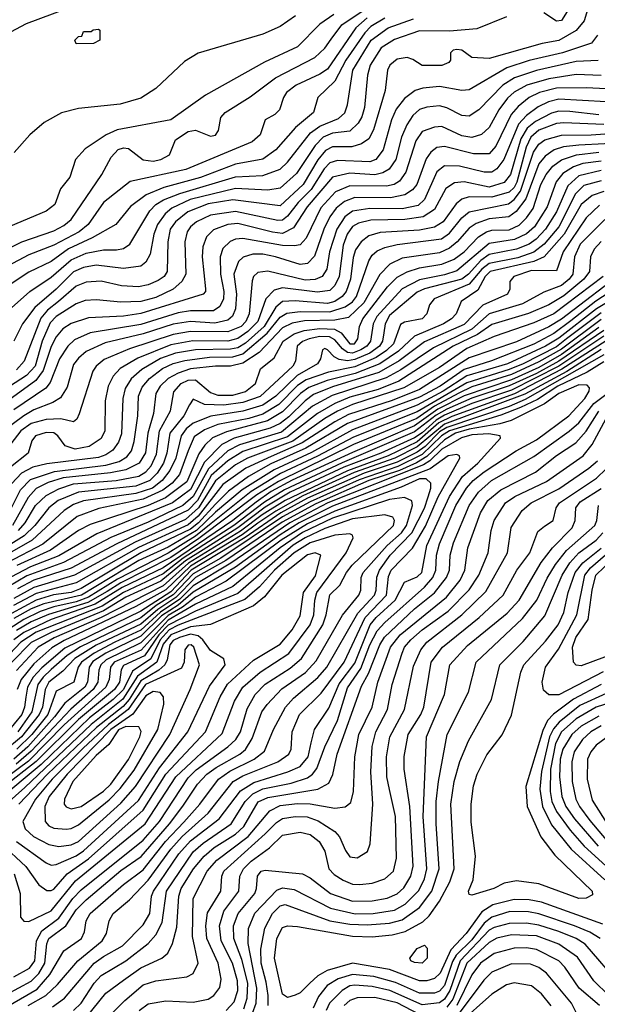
# Model space of a CAD drawing. Extents: x 997026 to 1115308, y 536381 to 619039.
# Tile 104 of 256: x 1012668 to 1014989, y 567070 to 571028. Entities that reach past the tile are written whole.
import ezdxf

# ---------------------------------------------------------------- set-up
doc = ezdxf.new("R2010")
doc.units = 0

msp = doc.modelspace()

# ---------------------------------------------------------------- linework, layer by layer
at = {"layer": '0CON20XD'}
for points in [[(1014901.8, 571115), (1014845, 571024.6), (1014825, 571021.1), (1014775, 571055.3)], [(1012531.3, 570925), (1012695, 571011.6), (1012857.1, 571072.9)], [(1012535, 570065.2), (1012676.8, 570135), (1012805, 570178.6), (1012845, 570199.8), (1012875, 570224.2), (1012997.8, 570405), (1013035.2, 570475), (1013064.6, 570505.4), (1013085, 570512.6), (1013105, 570509.8), (1013165, 570464.2), (1013205, 570458.3), (1013235.7, 570465), (1013270.6, 570485), (1013294.4, 570545), (1013345, 570578), (1013375, 570583.1), (1013435, 570558.8), (1013455, 570562.9), (1013467.8, 570582.2), (1013476.9, 570635), (1013494.6, 570655), (1013595, 570717.4), (1013695.9, 570794.1), (1013854.3, 570875.7), (1013895, 570912.6), (1013920.4, 570949.6), (1013963.1, 571006.9), (1014064.5, 571075.5)], [(1014955.5, 571084.5), (1014936.7, 571023.3), (1014905, 570984), (1014835, 570943.6), (1014768.3, 570931.7), (1014555, 570871), (1014485.4, 570875.4), (1014445, 570905.6), (1014425, 570908.1), (1014410, 570905), (1014400, 570895), (1014400, 570865), (1014393.3, 570855), (1014365, 570843.6), (1014285, 570843.5), (1014248.2, 570868.2), (1014225.3, 570875.3), (1014185, 570868.9), (1014155.9, 570845), (1014146.2, 570825), (1014136.8, 570743.2), (1014090.7, 570585), (1014071.9, 570548.1), (1014041.8, 570528.2), (1014003, 570517), (1013925, 570516.9), (1013897.8, 570502.2), (1013865.8, 570464.2), (1013807.8, 570365), (1013715, 570279.7), (1013525, 570303.3), (1013425, 570287.2), (1013343.5, 570255), (1013294, 570215), (1013273.2, 570185), (1013263, 570135), (1013261.2, 570015), (1013248.6, 569995), (1013225, 569979.5), (1013185, 569961.5), (1013145, 569953.5), (1013077.3, 569957.3), (1012995, 569976.7), (1012935, 569972.2), (1012895, 569956.2), (1012824.8, 569895), (1012779.5, 569860.5), (1012752.7, 569827.3), (1012686.5, 569655), (1012655, 569620.3)], [(1014065, 571035.3), (1014019.2, 570995), (1013905, 570828.4), (1013875, 570808.6), (1013779.3, 570765), (1013740.3, 570735), (1013727.8, 570715), (1013712.2, 570665), (1013693.9, 570646.1), (1013654.3, 570625), (1013634.6, 570565), (1013602.7, 570537.3), (1013336.2, 570425), (1013112.2, 570377.7), (1013005, 570293.1), (1012943, 570205), (1012907.4, 570175), (1012805, 570120.7), (1012705, 570082.1), (1012315, 569876.2)], [(1014135, 571033.6), (1014079.2, 571000.8), (1014054.6, 570975), (1013979.4, 570865), (1013935, 570781.1), (1013866.2, 570715), (1013849.2, 570655), (1013776, 570594), (1013698.1, 570505), (1013645, 570466.4), (1013535, 570447.4), (1013395, 570393.7), (1013247.3, 570352.7), (1013176.6, 570323.3), (1013113.2, 570276.8), (1013054.5, 570205), (1012959.4, 570150.6), (1012865, 570106.3), (1012795, 570055.5), (1012705, 570013), (1012425, 569828)], [(1013931, 571049), (1013875, 571009.2), (1013785, 570918.8), (1013652.6, 570857.4), (1013415, 570724.7), (1013275, 570625.2), (1013059.4, 570585), (1013015.5, 570564.5), (1012931.5, 570508.5), (1012892.5, 570465), (1012870, 570395), (1012831.7, 570348.3), (1012809.2, 570285), (1012775, 570257.8), (1012527.5, 570155)], [(1014625, 571039.5), (1014505, 570991.2), (1014395, 570981.7), (1014275, 570983.2), (1014175, 570948), (1014121.3, 570915), (1014076.2, 570845), (1014065.5, 570805), (1014053.9, 570675), (1014043.3, 570636.7), (1014028.9, 570611.1), (1013995, 570579.8), (1013925, 570571.5), (1013888.4, 570555), (1013855, 570522.2), (1013780.3, 570409.7), (1013715, 570350.2), (1013665, 570343), (1013535, 570349), (1013352.9, 570305), (1013279.4, 570270.6), (1013252.9, 570247.1), (1013221.6, 570205), (1013207.5, 570165), (1013192, 570085), (1013175, 570053.1), (1013155, 570036.5), (1013085, 570027), (1012975, 570040.6), (1012925, 570032.1), (1012885, 570013.8), (1012815, 569943.9), (1012728.8, 569871.2), (1012679.2, 569805), (1012645.1, 569734.9)], [(1013777, 571043), (1013715, 571000.8), (1013645, 570970), (1013385, 570893.3), (1013330.2, 570859.8), (1013215, 570750.6), (1013155, 570712.7), (1013071.5, 570688.5), (1012905, 570671.1), (1012836.5, 570653.5), (1012766.9, 570615), (1012708.9, 570565), (1012645.9, 570494.1)], [(1012635, 569869.2), (1012708.4, 569935), (1012795, 569992.2), (1012875, 570062.6), (1012935, 570089), (1013005, 570102.5), (1013056.8, 570103.2), (1013085, 570107.3), (1013110.3, 570125), (1013191.2, 570258.8), (1013215.9, 570284.1), (1013246.7, 570303.3), (1013311.2, 570328.8), (1013535, 570396.3), (1013645, 570401.7), (1013715, 570426.8), (1013744.8, 570455), (1013837, 570573), (1013875, 570599.2), (1013949.8, 570630.2), (1013975, 570653.1), (1013985.2, 570685), (1014007.4, 570825), (1014081, 570945), (1014149.5, 570995), (1014251.2, 571031.2)], [(1014990.5, 570965), (1014966.6, 570933.4), (1014850, 570895), (1014715, 570863.4), (1014625.3, 570834.7), (1014475, 570746.2), (1014445, 570742.4), (1014355, 570758.8), (1014288.1, 570751.9), (1014257.7, 570742.3), (1014215, 570711.4), (1014181.5, 570668.5), (1014162.7, 570625), (1014129.5, 570505), (1014099.4, 570465), (1014075, 570456.8), (1013945, 570462), (1013915, 570452.9), (1013891.8, 570428.2), (1013839.2, 570345), (1013787.3, 570292.7), (1013745, 570237.2), (1013725, 570222.2), (1013705, 570220.1), (1013535, 570256.8), (1013435, 570241.8), (1013379.2, 570215), (1013354, 570195), (1013341.9, 570175), (1013331.7, 570135), (1013335.6, 570005), (1013320.4, 569975), (1013285.3, 569945), (1013215, 569911.5), (1013155.5, 569895.5), (1013075, 569892.3), (1012975, 569901.9), (1012931.6, 569898.4), (1012895, 569885.9), (1012814.9, 569835.1), (1012790.2, 569809.8), (1012759.1, 569735), (1012729.8, 569635), (1012695, 569597.1), (1012605, 569538.5)], [(1012895, 570930), (1012890, 570945), (1012905, 570960), (1012918.3, 570961.7), (1012925, 570980), (1012955, 570980), (1012963, 570987), (1012985, 570990), (1012990, 570985), (1012990, 570945), (1012965, 570932.5), (1012895, 570930)], [(1014993.1, 570863.1), (1014905, 570859.7), (1014745, 570823.7), (1014656.7, 570793.3), (1014609.8, 570765), (1014513.5, 570665), (1014475, 570640), (1014445, 570642.2), (1014385, 570673.5), (1014355, 570681.9), (1014305, 570676.4), (1014275, 570666), (1014247.8, 570642.2), (1014224.4, 570605.6), (1014202.7, 570555), (1014179.8, 570465), (1014152.7, 570427.3), (1014127.6, 570412.4), (1014095, 570403.4), (1013995, 570410.8), (1013925, 570394.2), (1013823.6, 570275), (1013769.1, 570190.9), (1013725, 570168.5), (1013684, 570174), (1013545, 570208.5), (1013505, 570204.9), (1013447.1, 570182.9), (1013419.3, 570155), (1013404, 570115), (1013401.6, 570075), (1013414.6, 569945.4), (1013414.4, 569935), (1013405.7, 569925), (1013155, 569847), (1013085, 569836.4), (1012945, 569829), (1012875, 569807), (1012842.2, 569785), (1012815, 569752.6), (1012795, 569713.5), (1012762.2, 569617.8), (1012733, 569577), (1012625, 569498.3)], [(1015005, 570803), (1014905, 570807.7), (1014795, 570790.4), (1014705.8, 570764.2), (1014655, 570736.4), (1014627.9, 570712.1), (1014593.9, 570665), (1014555, 570594), (1014524.5, 570565.5), (1014485, 570553.8), (1014445, 570561), (1014365, 570598.1), (1014335, 570595.7), (1014285, 570577.7), (1014259.8, 570540.2), (1014220.2, 570415), (1014195, 570378.3), (1014172.9, 570365), (1014142, 570358), (1013995, 570359.5), (1013936.8, 570335), (1013878.7, 570271.3), (1013819.9, 570150.1), (1013795, 570123.3), (1013771.9, 570118.1), (1013725, 570119.8), (1013565, 570147.7), (1013535, 570145.2), (1013513.8, 570136.2), (1013485, 570107.5), (1013473.7, 570075), (1013475.1, 570005), (1013488.4, 569935), (1013487, 569905), (1013472.8, 569875), (1013446.8, 569856.8), (1013355, 569858), (1013305, 569849.5), (1013155, 569802.6), (1012951.4, 569768.6), (1012888.8, 569741.2), (1012861.2, 569715), (1012827.9, 569665), (1012791.3, 569568.7), (1012773.4, 569546.6), (1012645, 569459.2)], [(1015025, 570749.7), (1014945, 570753.3), (1014825, 570752.6), (1014757.5, 570735), (1014715, 570714.8), (1014671.1, 570678.9), (1014643.1, 570646.9), (1014581.4, 570518.6), (1014555, 570488.5), (1014492.1, 570487.9), (1014375, 570518.4), (1014345, 570513.5), (1014321.1, 570495), (1014301.1, 570468.9), (1014264.8, 570365), (1014246.4, 570343.6), (1014215.9, 570324.1), (1014158.7, 570311.3), (1014015, 570312.4), (1013973.2, 570296.8), (1013940.4, 570269.6), (1013914.9, 570235), (1013890.1, 570185), (1013852.4, 570077.6), (1013825, 570048.1), (1013795, 570044.1), (1013696.1, 570073.9), (1013644.8, 570085.2), (1013605.2, 570084.8), (1013566.5, 570073.5), (1013546.9, 570055), (1013529.4, 570005), (1013539, 569925), (1013535.1, 569864.9), (1013523.9, 569836.1), (1013505, 569820.5), (1013452.5, 569807.5), (1013355, 569814.9), (1013285, 569804.1), (1013165, 569765.1), (1013011.8, 569728.2), (1012935.9, 569694.1), (1012905, 569667.7), (1012885, 569641.1), (1012859.2, 569550.8), (1012831.7, 569508.3), (1012801.7, 569488.3), (1012725, 569459.9), (1012684.6, 569435.4), (1012548.2, 569335)], [(1015025, 570697.6), (1014835, 570708), (1014793.1, 570696.9), (1014752.4, 570677.6), (1014705, 570642.5), (1014672.9, 570607.1), (1014613.9, 570466.1), (1014585, 570428.7), (1014565.1, 570414.9), (1014535, 570414.5), (1014435, 570439.5), (1014375, 570440.6), (1014345, 570416.4), (1014295, 570305.3), (1014269.1, 570280.9), (1014205, 570266.7), (1014075, 570269.3), (1014005, 570258.6), (1013974.8, 570235.2), (1013942.3, 570185), (1013913.4, 570095), (1013903, 570025), (1013884.1, 569995.9), (1013855, 569983.8), (1013815, 569981), (1013665, 570016.2), (1013625, 570011.7), (1013608.4, 569995), (1013602.6, 569977.4), (1013590.1, 569845), (1013576.4, 569815), (1013558.2, 569795), (1013505, 569773), (1013355, 569774.5), (1013285, 569762.9), (1013109.6, 569705), (1013008.1, 569661.9), (1012975, 569635.3), (1012962.5, 569615), (1012906.9, 569443.1), (1012898.1, 569421.9), (1012885, 569411.4), (1012833.8, 569423.8), (1012775, 569420.4), (1012715, 569404.6), (1012672.3, 569375), (1012568.3, 569241.7)], [(1014995, 570645.6), (1014878.8, 570658.8), (1014835, 570660.4), (1014805, 570651.2), (1014741.5, 570618.5), (1014708.1, 570591.9), (1014681.7, 570548.3), (1014640, 570405), (1014615, 570373.6), (1014555, 570354.9), (1014455, 570376.4), (1014415, 570371.7), (1014380.3, 570349.7), (1014334.7, 570265.3), (1014289.1, 570235), (1014215.9, 570224.1), (1014078.7, 570221.3), (1014030.4, 570209.6), (1014005, 570196.3), (1013983.6, 570165), (1013968.1, 570121.9), (1013952, 569995), (1013935, 569959.5), (1013915, 569938.8), (1013865, 569932.1), (1013725, 569949.5), (1013690.2, 569939.8), (1013657.6, 569905), (1013625.1, 569815), (1013585, 569773.9), (1013545, 569745.9), (1013505, 569735.8), (1013363.5, 569736.5), (1013275, 569720.4), (1013142.8, 569667.2), (1013071.9, 569625), (1013043.3, 569595), (1013023.3, 569555), (1013012.2, 569495), (1013009.8, 569375), (1012995.6, 569344.4), (1012947.6, 569312.4), (1012891.7, 569301.7), (1012851.1, 569315), (1012821.8, 569355), (1012805, 569367.6), (1012775, 569368.1), (1012731.8, 569355), (1012717.2, 569335), (1012702.8, 569285), (1012631, 569229)], [(1015015, 570606.2), (1014855, 570613.4), (1014825, 570609.8), (1014755, 570582.9), (1014722, 570555), (1014703.6, 570515), (1014665.4, 570374.6), (1014655, 570353.5), (1014635, 570333.8), (1014565, 570314.1), (1014475, 570315.1), (1014445, 570306.2), (1014422.4, 570287.6), (1014369.8, 570215), (1014335, 570193.6), (1014275, 570181.2), (1014117.3, 570172.7), (1014070.9, 570159.1), (1014040.5, 570135), (1014017.8, 570102.2), (1014008.3, 570071.7), (1013997.8, 569985), (1013979.6, 569935), (1013963.8, 569915), (1013934.8, 569895.2), (1013905, 569887.3), (1013775, 569897.8), (1013725, 569894.6), (1013697.4, 569872.6), (1013650.8, 569795), (1013575, 569727.2), (1013545, 569709.3), (1013515, 569702.9), (1013375, 569700.8), (1013295, 569687), (1013233.9, 569666.1), (1013158.9, 569621.1), (1013116.3, 569583.7), (1013091.5, 569545), (1013082.9, 569505), (1013077.2, 569362.8), (1013065, 569329.3), (1013042.1, 569297.9), (1013015, 569278.9), (1012985, 569268.4), (1012777.6, 569242.4), (1012721.1, 569229), (1012675, 569205.1), (1012636.5, 569163.5)], [(1012610, 569015), (1012672, 569138), (1012711, 569179), (1012807.8, 569212.2), (1013015, 569236.7), (1013068, 569252), (1013099.2, 569270.8), (1013117.5, 569295), (1013128.1, 569331.9), (1013143, 569435), (1013146.1, 569515), (1013159.8, 569550.2), (1013190.3, 569585), (1013242.7, 569625), (1013284.6, 569645.4), (1013332.3, 569657.7), (1013431.3, 569671.3), (1013525, 569672.9), (1013565, 569684.2), (1013662.9, 569767.1), (1013715, 569832.1), (1013741.6, 569848.4), (1013795, 569855.3), (1013915, 569852.7), (1013976.7, 569873.3), (1014005, 569893.5), (1014021.5, 569915), (1014071.9, 570058.1), (1014085, 570080.6), (1014105, 570098.3), (1014135, 570112.3), (1014185.6, 570124.4), (1014363.7, 570146.3), (1014395, 570169.4), (1014445, 570231.1), (1014474.7, 570255), (1014632.1, 570287.9), (1014655.8, 570304.2), (1014681.1, 570338.9), (1014733.2, 570495), (1014755, 570527.7), (1014779.1, 570545), (1014845, 570563.9), (1014965.1, 570565.1), (1015205, 570582.1)], [(1015225, 570538.9), (1014915, 570523.6), (1014853.3, 570516.7), (1014816, 570504), (1014780.4, 570479.6), (1014755, 570447.7), (1014702.4, 570307.6), (1014664, 570256), (1014634.5, 570235.5), (1014555, 570226.5), (1014502.1, 570207.9), (1014475, 570189.3), (1014425.9, 570134.1), (1014395, 570108.9), (1014355, 570091.1), (1014205, 570069.7), (1014155.4, 570044.6), (1014116, 570004), (1014050.8, 569889.2), (1013990, 569830), (1013935, 569820.5), (1013813, 569817), (1013762.8, 569807.2), (1013725, 569788.7), (1013630, 569690), (1013565, 569647.3), (1013515, 569634.4), (1013454.8, 569634.8), (1013355, 569623.6), (1013305, 569607), (1013265.2, 569585), (1013232.2, 569555), (1013215.5, 569525), (1013206.2, 569445), (1013182.7, 569365), (1013173.8, 569286.2), (1013147.9, 569245), (1013095, 569218.4), (1013033.7, 569206.3), (1012843.6, 569186.4), (1012782.2, 569167.8), (1012735, 569142.6), (1012702.3, 569107.7), (1012639.8, 568995)], [(1012664, 568975), (1012689.6, 569005), (1012731.3, 569075), (1012775.1, 569114.9), (1012825, 569142.4), (1012885, 569161.9), (1013055.8, 569175), (1013147, 569193), (1013175, 569210.1), (1013196.7, 569235), (1013218.1, 569281.9), (1013230.1, 569375), (1013273.9, 569455), (1013288.2, 569531.8), (1013317.3, 569565), (1013345, 569578.9), (1013375, 569579.4), (1013435, 569528.9), (1013465, 569518.9), (1013525, 569518.5), (1013575, 569532.8), (1013615.7, 569565), (1013636, 569624), (1013691.3, 569668.7), (1013726.5, 569735), (1013771.1, 569765), (1013811.1, 569778.9), (1013875, 569787), (1013933.1, 569783.1), (1013959.5, 569769.5), (1013994.6, 569724.6), (1014013.8, 569725), (1014027.7, 569745), (1014034.1, 569795), (1014047.2, 569825), (1014146.1, 569953.9), (1014185, 569992.2), (1014225, 570014.3), (1014275, 570030.5), (1014365.1, 570044.9), (1014414.7, 570065.3), (1014454.8, 570095), (1014511.9, 570155), (1014544.6, 570175.4), (1014565, 570181.3), (1014635, 570183), (1014675, 570201.9), (1014705, 570230.6), (1014731.4, 570268.6), (1014763, 570365), (1014784.2, 570405.8), (1014811.1, 570438.9), (1014845.6, 570464.4), (1014906.2, 570483.8), (1014995, 570494.7)], [(1015005, 570459.2), (1014931.1, 570448.9), (1014893.8, 570436.2), (1014851.2, 570408.8), (1014823.7, 570376.3), (1014787.4, 570275), (1014737.1, 570195), (1014705, 570167.5), (1014656.3, 570143.7), (1014555, 570127.9), (1014425, 570018.1), (1014375, 570001.4), (1014275, 569982.5), (1014205, 569945.7), (1014103.7, 569835), (1014088.5, 569805), (1014078.6, 569735), (1014063.5, 569715), (1014039.7, 569700.3), (1014005, 569687.5), (1013985, 569690.3), (1013964.8, 569704.8), (1013935, 569741.2), (1013912.7, 569752.7), (1013875, 569754.2), (1013831.3, 569745), (1013805, 569734.2), (1013783.3, 569715), (1013777, 569655), (1013765.9, 569635), (1013635, 569512.6), (1013565, 569488.6), (1013488.6, 569478.6), (1013411.4, 569481.4), (1013365, 569502.2), (1013350.2, 569479.8), (1013328.4, 569435), (1013272, 569365), (1013260.1, 569285), (1013245.7, 569245), (1013220.6, 569205), (1013190.6, 569175), (1013135, 569152.6), (1012905, 569128), (1012822.3, 569095), (1012784.9, 569065.1), (1012728.8, 568995), (1012686.7, 568953.3), (1012535, 568859.8)], [(1015005, 570420.9), (1014915, 570399.8), (1014870.5, 570359.5), (1014825.8, 570255), (1014780.8, 570185), (1014744.2, 570145), (1014715, 570124.7), (1014665, 570104.9), (1014555, 570083.4), (1014520.9, 570059.1), (1014472.1, 570005), (1014444.8, 569985), (1014295, 569945.7), (1014265, 569932.4), (1014155, 569838.3), (1014136.3, 569805), (1014131.3, 569768.7), (1014126.5, 569735), (1014113.9, 569715), (1014075, 569687.4), (1014015, 569661.2), (1013985, 569656.9), (1013952.3, 569662.3), (1013932.4, 569672.4), (1013905, 569701.1), (1013895, 569705.3), (1013885, 569700.8), (1013877.3, 569665), (1013865.3, 569645), (1013783.2, 569596.8), (1013697, 569515), (1013645, 569478.6), (1013565, 569453.5), (1013436.1, 569433.9), (1013365, 569405.9), (1013337.4, 569382.6), (1013317.4, 569355), (1013295.7, 569265), (1013271.8, 569215), (1013240.2, 569175), (1013201.5, 569145), (1013135, 569122.6), (1012925, 569093.3), (1012885, 569079.5), (1012846.9, 569055), (1012718.8, 568935), (1012587.9, 568862.1)], [(1015005, 570380.3), (1014935, 570360.5), (1014902.3, 570327.7), (1014834.4, 570195), (1014775.3, 570124.7), (1014735, 570092.7), (1014669.6, 570070.4), (1014555, 570047.8), (1014525.3, 570024.7), (1014475, 569964.3), (1014334, 569905), (1014315, 569881.9), (1014304.7, 569845), (1014285.4, 569825), (1014215, 569812.3), (1014198.1, 569801.9), (1014170.3, 569725), (1014142.6, 569697.4), (1014100.5, 569669.4), (1014015, 569632.8), (1013908.6, 569611.4), (1013819.5, 569580.5), (1013785, 569556.8), (1013709, 569481), (1013645, 569442.1), (1013589.6, 569425), (1013465, 569400.1), (1013410.8, 569379.2), (1013369.6, 569350.4), (1013344.7, 569295.2), (1013310.1, 569199.9), (1013280.8, 569165), (1013243.5, 569136.5), (1013165, 569099.8), (1012986.7, 569063.3), (1012899.7, 569030.3), (1012760.6, 568919.4), (1012617.5, 568845)], [(1015015, 570337.6), (1014969.4, 570320.6), (1014925, 570284.8), (1014856, 570165), (1014776.2, 570073.8), (1014734.3, 570055.7), (1014558.2, 570015), (1014539.4, 569995), (1014509.5, 569940.5), (1014441.9, 569895), (1014422.6, 569845), (1014403.7, 569825), (1014371.1, 569805), (1014254.7, 569755.3), (1014190.9, 569695), (1014115.5, 569644.5), (1014015.7, 569605), (1013903.3, 569576.7), (1013830.4, 569549.6), (1013796.5, 569525), (1013725, 569451.8), (1013664.2, 569415.8), (1013498.8, 569371.2), (1013443.6, 569346.4), (1013412.1, 569317.9), (1013387.7, 569282.3), (1013339.5, 569170.5), (1013254.1, 569105.9), (1013185, 569074.8), (1012951.2, 568998.8), (1012905, 568974.6), (1012791.5, 568895), (1012656.6, 568833.4)], [(1014997.6, 570282.4), (1014945, 570231.6), (1014851.6, 570095), (1014825, 570018.2), (1014725, 570019.6), (1014653.8, 569995), (1014637.9, 569975), (1014637.9, 569945), (1014628.2, 569925), (1014529.5, 569880.5), (1014455, 569802.2), (1014295, 569733.2), (1014193.1, 569656.9), (1014111.1, 569608.9), (1013925, 569551.5), (1013849.4, 569520.6), (1013815, 569495.8), (1013749.3, 569430.7), (1013715, 569404.3), (1013675, 569385.1), (1013530.5, 569345), (1013480.2, 569319.8), (1013411.3, 569248.7), (1013355, 569139.5), (1013282, 569085), (1012978.3, 568961.7), (1012825, 568873), (1012711, 568829), (1012633, 568787)], [(1015019.3, 570225), (1014921, 570125), (1014897.8, 570075), (1014891.1, 570005), (1014876.8, 569985), (1014845, 569959), (1014775, 569932.6), (1014689.3, 569885), (1014555, 569844.9), (1014485, 569783.9), (1014331.1, 569708.9), (1014199.3, 569620.7), (1014141.3, 569588.7), (1013923.3, 569516.7), (1013845, 569474), (1013720.6, 569369.4), (1013551.6, 569318.4), (1013505, 569294.5), (1013427.5, 569222.5), (1013365, 569110.9), (1013323.2, 569075), (1013185, 569008.6), (1013034.1, 568945.9), (1012844.3, 568845.7), (1012697.5, 568792.5), (1012625, 568749)], [(1015005, 570135.6), (1014976.3, 570105), (1014962.2, 570075), (1014958.4, 570015), (1014935.5, 569984.5), (1014855, 569917.9), (1014795, 569881.1), (1014713.4, 569846.6), (1014565, 569802.9), (1014507.8, 569762.2), (1014410.5, 569715), (1014191.7, 569575), (1014108.2, 569541.8), (1013995, 569510.6), (1013934.8, 569485.2), (1013864.7, 569445.3), (1013745, 569350.7), (1013565, 569291.4), (1013505.2, 569254.8), (1013437.7, 569195), (1013382.2, 569095), (1013345, 569055.9), (1013058.5, 568921.5), (1012875, 568823.7), (1012725, 568775.2), (1012659.8, 568740.2)], [(1015171.4, 570018.6), (1014983.9, 569896.1), (1014883.2, 569816.8), (1014815, 569766.8), (1014735, 569722.8), (1014564, 569656), (1014455, 569621.6), (1014358.5, 569555), (1014275, 569510.2), (1013986.1, 569403.9), (1013817.8, 569305), (1013678.1, 569241.9), (1013588.1, 569191.9), (1013507.5, 569132.5), (1013455, 569079.8), (1013387.4, 569005), (1013355, 568979.4), (1013154.6, 568884.6), (1012915, 568741.8), (1012875, 568725.9), (1012803.9, 568716.1), (1012735, 568694.5), (1012635, 568640.7)], [(1015112.4, 570027.6), (1014845, 569823.4), (1014795, 569792.7), (1014665, 569733.4), (1014475, 569668.1), (1014275, 569541.3), (1014165, 569496.5), (1013989.9, 569440.1), (1013935, 569411.2), (1013803.8, 569326.2), (1013678.5, 569271.5), (1013577.6, 569225), (1013485, 569159.2), (1013385, 569031.4), (1013345, 568997), (1013145, 568906.7), (1012895, 568764.2), (1012735, 568721.3), (1012643.3, 568673.3)], [(1015245, 570019.6), (1014985.7, 569865.8), (1014835, 569747.5), (1014781.8, 569715), (1014628, 569645), (1014465, 569596.2), (1014370.3, 569535), (1014265, 569478.2), (1014005, 569379.7), (1013841.4, 569288.6), (1013691.4, 569218.6), (1013562.7, 569137.3), (1013455, 569047.5), (1013379.4, 568975), (1013265, 568907.8), (1013146.7, 568853.3), (1012916.2, 568715), (1012765, 568679.4), (1012715, 568659.5), (1012645, 568620.3)], [(1015012.3, 569995), (1014815, 569845.3), (1014735, 569808.6), (1014575, 569753.8), (1014465, 569706.5), (1014355, 569629.7), (1014212.5, 569547.5), (1014005, 569480.3), (1013945.8, 569454.2), (1013895, 569425.1), (1013766.1, 569333.9), (1013583.1, 569265), (1013535, 569237.9), (1013455, 569174.7), (1013387, 569065), (1013335, 569019), (1013132, 568928), (1012888.9, 568795), (1012725, 568745.9), (1012645, 568701.7)], [(1015005, 569849.4), (1014865.5, 569744.5), (1014825, 569713), (1014691.4, 569645), (1014635, 569620.9), (1014465, 569568.5), (1014265, 569451.1), (1014010, 569350), (1013865, 569273.1), (1013716.5, 569203.5), (1013598.7, 569131.3), (1013437.5, 569002.5), (1013375, 568951.6), (1013265, 568883.4), (1013060.7, 568779.3), (1012945, 568706.6), (1012895, 568687.1), (1012805, 568668), (1012751.1, 568648.9), (1012685, 568617.3), (1012625, 568578.3)], [(1015005, 569822), (1014845, 569703), (1014755, 569651.9), (1014645, 569602), (1014485, 569551.6), (1014433.4, 569526.6), (1014335.6, 569474.4), (1014264.1, 569425), (1014009.8, 569319.8), (1013708, 569172), (1013621.6, 569118.4), (1013388.3, 568941.7), (1013275, 568866.3), (1013075, 568764.5), (1013020.3, 568729.7), (1012942.6, 568685), (1012783.4, 568636.6), (1012715, 568607.2), (1012655, 568572)], [(1015015, 569778.5), (1014835, 569654.5), (1014744.6, 569605.4), (1014635, 569555.7), (1014485, 569506.1), (1014385, 569461.6), (1014342, 569438), (1014255, 569370.6), (1013963.5, 569246.5), (1013732.4, 569137.6), (1013651.9, 569088.1), (1013528.8, 568995), (1013325, 568863.2), (1013245, 568800.8), (1013085, 568725.7), (1012999.3, 568670.7), (1012735, 568565.5), (1012672.4, 568525), (1012606.5, 568455)], [(1014995, 569790.5), (1014845, 569682), (1014755, 569630), (1014645, 569580.5), (1014455, 569515.4), (1014348.3, 569461.7), (1014255, 569395.6), (1014005, 569288.6), (1013763.8, 569176.2), (1013679.4, 569130.6), (1013618.4, 569088.4), (1013524.2, 569015), (1013245, 568824.7), (1013079.4, 568745), (1012971.9, 568678.1), (1012795, 568616.4), (1012685, 568564), (1012644.5, 568535)], [(1015015, 569755.5), (1014835, 569634.5), (1014645, 569539.1), (1014484.9, 569484.9), (1014375, 569438.3), (1014341.8, 569418.2), (1014285, 569366.5), (1014255, 569347.5), (1014119, 569285), (1013971.3, 569228.7), (1013755, 569128), (1013655, 569067.7), (1013545.1, 568985), (1013405, 568896.5), (1013335, 568852.4), (1013235, 568771), (1013095, 568706.2), (1013005, 568651.9), (1012794.8, 568565), (1012715, 568524.5), (1012635, 568444.1)], [(1015025, 569737.2), (1014847.5, 569622.5), (1014656.5, 569523.5), (1014405, 569432.9), (1014352.8, 569407.2), (1014265, 569331.1), (1014149.1, 569275), (1013985, 569214.9), (1013734.5, 569095.5), (1013642.1, 569037.9), (1013555, 568971.9), (1013346.8, 568843.2), (1013245, 568752.7), (1012995.1, 568624.9), (1012807.4, 568542.6), (1012742.3, 568505), (1012655, 568411.8)], [(1015005, 569702), (1014866.3, 569613.7), (1014697.8, 569522.2), (1014375, 569401.9), (1014265, 569310.1), (1014175.6, 569265), (1014012.4, 569207.6), (1013806.1, 569113.9), (1013697.2, 569052.8), (1013625.6, 569004.4), (1013562.4, 568957.6), (1013355, 568831.4), (1013255, 568735.4), (1013135, 568669.5), (1012847.4, 568532.6), (1012797.4, 568502.6), (1012725, 568437.9), (1012673.9, 568375), (1012657.9, 568335)], [(1015015, 569680.9), (1014699.2, 569500.8), (1014635, 569473.5), (1014385, 569388.6), (1014355, 569370.4), (1014297.8, 569312.2), (1014265, 569289.2), (1014185, 569249.2), (1014052.5, 569205), (1013825, 569104), (1013717.6, 569045), (1013573.9, 568946.1), (1013357.4, 568815), (1013275, 568727.7), (1013155, 568650.8), (1012849, 568501), (1012757.2, 568422.8), (1012722, 568385), (1012699.2, 568345), (1012692.9, 568305), (1012688.2, 568265), (1012676.2, 568235), (1012615, 568160)], [(1015015, 569652.6), (1014948.7, 569611.3), (1014830.6, 569555), (1014748.5, 569501.5), (1014681.3, 569468.7), (1014602.1, 569437.9), (1014395, 569374.5), (1014362.9, 569355), (1014285, 569280.4), (1014188.3, 569231.7)], [(1012884.3, 567045), (1012914.9, 567075.1), (1012967.4, 567155), (1012995, 567185.9), (1013095, 567244.8), (1013185.1, 567314.9), (1013215, 567349.4), (1013241.2, 567398.8), (1013258.8, 567525), (1013365, 567682.7), (1013405, 567717.6), (1013517.6, 567795), (1013574.4, 567885), (1013604.5, 567915.5), (1013645, 567935.5), (1013759, 567959), (1013825, 567980), (1013845.3, 567994.7), (1013862.5, 568017.5), (1013894.5, 568105.5), (1013945, 568210.9), (1013985, 568341.4), (1014039.8, 568420.2), (1014075.5, 568515), (1014105, 568570.5), (1014135, 568604.1), (1014295, 568746.1), (1014328.6, 568785), (1014340.5, 568815), (1014343.4, 568875), (1014355, 568920.7), (1014421.5, 569075), (1014464.1, 569145), (1014490, 569175), (1014535, 569210.4), (1014662.8, 569295), (1014745, 569339.5), (1014875.2, 569435), (1014938.7, 569505), (1014957, 569535), (1014958, 569548), (1014948.8, 569558.8), (1014915, 569559.6), (1014835, 569525.7), (1014776.7, 569483.3), (1014643.3, 569416.7), (1014597.2, 569402.8), (1014475, 569382.3), (1014419.9, 569365), (1014375, 569338.7), (1014305, 569272.5), (1014263.2, 569246.8), (1014195, 569215.7), (1014071.3, 569175), (1013858.2, 569081.8), (1013722.5, 569007.5), (1013496.2, 568853.8), (1013375, 568785.2), (1013296.1, 568705), (1013222.7, 568657.3), (1013155, 568597.4), (1012975.9, 568514.2), (1012889.7, 568460.3), (1012841.6, 568408.4), (1012785, 568364.6), (1012770.3, 568335), (1012760.4, 568265), (1012747, 568235), (1012675.6, 568145), (1012605, 568086.5)], [(1012935, 567016.6), (1013015, 567114.7), (1013085, 567167.4), (1013155, 567217), (1013240, 567255), (1013264, 567276), (1013282.9, 567315), (1013299.3, 567380.7), (1013307.3, 567505), (1013317.3, 567535), (1013366.9, 567615), (1013409.5, 567665), (1013450.3, 567699.7), (1013535, 567754.1), (1013569, 567785), (1013626.4, 567883.6), (1013665, 567901.8), (1013865.9, 567934.1), (1013910.6, 567959.4), (1013926.9, 567993.1), (1013944.1, 568075), (1014041.6, 568348.4), (1014069.7, 568400.3), (1014115, 568514.3), (1014134.5, 568545.5), (1014255, 568659.1), (1014335, 568723.9), (1014383.7, 568785), (1014395.1, 568815), (1014398.4, 568875), (1014411.1, 568925), (1014474, 569075), (1014511.6, 569128.4), (1014564.2, 569175.8), (1014735, 569271.7), (1014876.7, 569373.3), (1014915, 569407.2), (1014975.2, 569484.8), (1015067.6, 569555)], [(1013002.7, 566997.3), (1013090.7, 567085), (1013165, 567148), (1013215, 567164.8), (1013339.4, 567180.6), (1013365, 567193.8), (1013386.1, 567235), (1013362.8, 567342.8), (1013364.8, 567495), (1013421.1, 567605), (1013460.1, 567649.9), (1013586.1, 567743.9), (1013672.8, 567847.2), (1013715, 567868.5), (1013785, 567877), (1013835.4, 567875.4), (1013935, 567858), (1013975.7, 567864.3), (1013998.4, 567881.6), (1014009.8, 567925), (1014014.5, 568065), (1014030.8, 568155), (1014084.1, 568265), (1014106.9, 568365), (1014158.5, 568505), (1014196.7, 568555), (1014382.9, 568707.1), (1014438.3, 568775), (1014456.5, 568815), (1014469, 568905), (1014519.7, 569045), (1014549.3, 569095), (1014602, 569138), (1014740.5, 569209.5), (1014825, 569276.4), (1014903.4, 569326.6), (1014945, 569374), (1014995, 569453.7)], [(1013148.2, 567045), (1013185, 567071.9), (1013255, 567084.3), (1013365, 567078.9), (1013425, 567091.1), (1013448.2, 567105), (1013472.1, 567137.9), (1013478.3, 567171.7), (1013465.2, 567235), (1013420.1, 567335), (1013415.9, 567385), (1013422.5, 567437.5), (1013476.7, 567525), (1013480.9, 567585), (1013488.5, 567605), (1013655, 567754.8), (1013699.6, 567800.4), (1013725, 567817.1), (1013775, 567825.1), (1013823, 567823), (1013867.1, 567807.1), (1013934.8, 567764.8), (1013953.2, 567743.2), (1013977.6, 567687.6), (1013995, 567663.3), (1014025, 567658.9), (1014065.3, 567684.7), (1014076.8, 567715), (1014088, 567875), (1014079.7, 568005), (1014084.1, 568105.9), (1014099.5, 568165), (1014146.1, 568255), (1014165.2, 568355), (1014205, 568481.5), (1014215.2, 568505), (1014240, 568535), (1014285, 568574.8), (1014389.9, 568650.1), (1014474.7, 568735.3), (1014513.2, 568795), (1014550.6, 568885), (1014563, 568975), (1014574.8, 569015), (1014620.2, 569085), (1014658.3, 569111.7), (1014785, 569172), (1014932.6, 569275), (1014969.3, 569320.7), (1015024.6, 569425)], [(1012799.8, 567060.2), (1012848.8, 567095), (1012967.9, 567235), (1013005, 567262.7), (1013081.6, 567305), (1013165, 567389.7), (1013191.4, 567435), (1013198.4, 567505), (1013205.7, 567525), (1013307.7, 567675), (1013355, 567727.7), (1013469.2, 567815), (1013555, 567927.4), (1013608.6, 567961.4), (1013745.7, 568004.3), (1013795, 568026.2), (1013827.5, 568065), (1013839, 568121), (1013853.3, 568175), (1013910.2, 568259.8), (1013952.3, 568357.7), (1014015, 568440.9), (1014077.2, 568595), (1014101.2, 568625), (1014177.5, 568695), (1014215, 568767.3), (1014265, 568788.5), (1014284.8, 568805), (1014305, 568914.7), (1014395, 569111.5), (1014448.1, 569191.9), (1014508.8, 569245), (1014600.5, 569345), (1014598.6, 569355), (1014553.4, 569363.4), (1014485, 569359.4), (1014443.6, 569346.4), (1014365, 569301.8), (1014316, 569254), (1014291.3, 569238.7), (1013906.7, 569085), (1013753.8, 569005), (1013517.2, 568842.8), (1013365, 568752.4), (1013311.5, 568698.5), (1013233.5, 568646.5), (1013155, 568573.6), (1013050.5, 568525), (1012968, 568482), (1012916.2, 568445), (1012903.8, 568425), (1012886, 568365), (1012815, 568328.3), (1012781.6, 568235), (1012717.3, 568155), (1012657, 568095)], [(1012702.2, 567065), (1012773.9, 567106.1), (1012820, 567150), (1012902, 567245), (1012999.5, 567325), (1013017.5, 567355), (1013027.5, 567405), (1013044.2, 567435), (1013109.8, 567490.2), (1013185, 567569), (1013275, 567693.6), (1013321.6, 567745), (1013425, 567838.4), (1013525.6, 567965), (1013565, 567987.8), (1013705.5, 568044.5), (1013749.3, 568075), (1013758.9, 568095), (1013763.2, 568165), (1013792.8, 568235), (1013879.3, 568320.7), (1013972.6, 568445), (1014055.9, 568624.1), (1014142.3, 568715), (1014150.7, 568789.3), (1014160.5, 568815), (1014246.2, 568903.8), (1014298.8, 568991.2), (1014350.4, 569109.6), (1014437.5, 569265), (1014435.6, 569275), (1014425, 569279.4), (1014389.5, 569275), (1014318.2, 569221.8), (1013925, 569072.1), (1013791.4, 569005), (1013715, 568957), (1013535, 568827.1), (1013365, 568726.8), (1013305, 568674.4), (1013238.5, 568631.5), (1013155, 568549.5), (1013015, 568481.3), (1012962.4, 568447.6), (1012947, 568425), (1012940.3, 568365), (1012929.7, 568345), (1012849.8, 568280.2), (1012808.7, 568225), (1012700.7, 568105), (1012645, 568055.8)], [(1013497.6, 567045), (1013530.6, 567079.4), (1013544.6, 567125), (1013544.1, 567165), (1013523.9, 567235), (1013477.3, 567325), (1013470.7, 567385), (1013488.3, 567445), (1013549.3, 567525), (1013553.4, 567585), (1013567.6, 567615), (1013598, 567645), (1013671.6, 567698.4), (1013725, 567749.8), (1013795, 567761.9), (1013835, 567752.1), (1013871.2, 567725), (1013894.3, 567685), (1013910, 567615), (1013931.3, 567591.3), (1013968.6, 567568.6), (1014005, 567553), (1014035, 567551.3), (1014085, 567556.7), (1014135, 567574.8), (1014170, 567605), (1014182.3, 567657.7), (1014179.1, 567825), (1014155, 567933.3), (1014143.5, 567985), (1014141.7, 568065), (1014155.2, 568145), (1014215.2, 568255), (1014250.4, 568429.6), (1014279.6, 568495), (1014304.5, 568525.5), (1014444.8, 568635), (1014541.2, 568728.8), (1014628, 568885), (1014643.2, 568986.8), (1014687.5, 569055), (1014723.1, 569085), (1014835, 569141.9), (1014955, 569224.5), (1014990.3, 569255)], [(1014188.3, 569231.7), (1014032.1, 569177.9), (1013835, 569089.9), (1013725, 569029.4), (1013476.4, 568863.6), (1013365, 568800.8), (1013285, 568715.2), (1013216.7, 568673.3), (1013155, 568622.8), (1012912.9, 568507.1), (1012858.5, 568471.5), (1012795, 568415.3), (1012762.5, 568385), (1012741.1, 568355), (1012717.6, 568245), (1012660.6, 568165)], [(1013568.3, 567051.7), (1013582.6, 567095), (1013584.4, 567155), (1013560.8, 567250.8), (1013528.5, 567335), (1013527.3, 567385), (1013545.8, 567435), (1013612.5, 567515), (1013620, 567535), (1013624.4, 567585), (1013639.1, 567605), (1013655, 567609.5), (1013805, 567594.8), (1013835, 567578.9), (1013917.2, 567515), (1014005, 567485.1), (1014085, 567486.5), (1014145, 567497.2), (1014185, 567513.8), (1014211.8, 567538.2), (1014240.3, 567585), (1014249.1, 567625), (1014235.4, 567865.4), (1014213.5, 568015), (1014213.6, 568066.4), (1014229.2, 568155), (1014280.5, 568235), (1014292.2, 568265), (1014321.7, 568445), (1014367.4, 568505), (1014514.9, 568625.1), (1014611.3, 568715), (1014665.6, 568814.4), (1014718.3, 568885), (1014750, 568970), (1014777.8, 568992.2), (1014812.5, 569015), (1014824.2, 569065), (1014837.4, 569085), (1014985.6, 569185), (1015025, 569222.8)], [(1012605, 567052.6), (1012738.5, 567131.5), (1012789.7, 567190.3), (1012845, 567284.6), (1012916.2, 567335), (1012928.8, 567361.2), (1012935.6, 567405), (1012951, 567435), (1013085, 567551.7), (1013165, 567610.8), (1013254.7, 567725), (1013327.9, 567802.1), (1013391.7, 567875), (1013467, 567975), (1013512.4, 568007.6), (1013610, 568055), (1013652.5, 568087.5), (1013687.6, 568175), (1013736.7, 568265), (1013769.2, 568300.8), (1013866.2, 568383.8), (1013902.8, 568425), (1014027.5, 568642.5), (1014093.8, 568715), (1014101.4, 568735), (1014103.2, 568786.8), (1014113.7, 568815), (1014157.6, 568875), (1014244.5, 568965), (1014295, 569064.4), (1014310.3, 569109.7), (1014321.1, 569145), (1014320.8, 569165), (1014301.6, 569181.6), (1014275, 569182.7), (1014201.2, 569148.8), (1013935, 569052.6), (1013825, 569000.9), (1013718.9, 568935), (1013498.6, 568771.4), (1013375, 568706.4), (1013323.1, 568666.9), (1013265, 568633), (1013155, 568523.6), (1013016, 568455), (1012994, 568435), (1012986.9, 568413.1), (1012982.6, 568365), (1012963.9, 568335), (1012873.3, 568256.7), (1012715, 568087.1), (1012653.6, 568035)], [(1013604.4, 567035), (1013618.2, 567075), (1013620.8, 567135), (1013586.4, 567315), (1013587.7, 567375), (1013613.3, 567436.7), (1013701, 567529), (1013725, 567538.4), (1013771.3, 567531.3), (1013916.7, 567456.7), (1014016, 567434), (1014088.8, 567435), (1014175, 567449), (1014216.9, 567473.1), (1014272.3, 567527.7), (1014295.4, 567575), (1014304.6, 567615), (1014289.7, 567825), (1014303.3, 568145), (1014375.6, 568315), (1014397.2, 568435), (1014467.8, 568512.2), (1014627.3, 568642.7), (1014675.5, 568694.5), (1014764.3, 568845.7), (1014809.4, 568905), (1014888.3, 568985), (1014901.1, 569015), (1014903.3, 569065), (1014920.2, 569089.8), (1015005, 569143.6)], [(1012615, 567109.7), (1012715, 567162.8), (1012745, 567194.5), (1012769.3, 567235), (1012776.7, 567313.3), (1012785.7, 567335), (1012854.2, 567385.8), (1012895, 567449.3), (1012935, 567489.5), (1013075, 567607.6), (1013156.4, 567663.6), (1013270.1, 567795), (1013323.6, 567866.4), (1013382.7, 567955), (1013420.8, 567995), (1013457.8, 568022.2), (1013552.6, 568075), (1013575.3, 568094.7), (1013602.1, 568137.9), (1013641.7, 568245), (1013662.3, 568275), (1013722.2, 568337.8), (1013816.1, 568403.9), (1013859.2, 568450.8), (1013966, 568634), (1014031.5, 568715), (1014039.1, 568735), (1014041.1, 568785), (1014049.1, 568805), (1014145.3, 568914.7), (1014203, 568965), (1014222.5, 568995), (1014247, 569075), (1014244.1, 569094.1), (1014215, 569107), (1014155, 569099.3), (1013925, 569023.8), (1013805, 568966.1), (1013714.7, 568905), (1013525, 568749.5), (1013375, 568678.7), (1013265, 568614.3), (1013156, 568494), (1013048, 568445), (1013033.1, 568425), (1013028.2, 568375), (1013014.7, 568345), (1012847.2, 568192.8), (1012703.1, 568046.9), (1012483.6, 567885)], [(1013666.3, 567065), (1013666.2, 567105), (1013659.1, 567159.1), (1013638.5, 567235), (1013637.8, 567292.2), (1013653.6, 567376.4), (1013684.4, 567435), (1013715, 567466), (1013735, 567470.6), (1013915.1, 567405.1), (1013995, 567391.6), (1014065, 567389.9), (1014154.3, 567395.7), (1014205, 567409.2), (1014275, 567459.8), (1014323.9, 567525), (1014353.8, 567615), (1014341.9, 567795), (1014342.2, 567885), (1014350.9, 567965), (1014385.7, 568155), (1014471.8, 568325), (1014502.8, 568445), (1014688.8, 568621.2), (1014747, 568695), (1014787.7, 568782.3), (1014821.7, 568838.3), (1014866.2, 568893.8), (1014979.6, 568995), (1014987.8, 569015), (1014994.1, 569075)], [(1012645, 567180.5), (1012707.4, 567215), (1012729.3, 567245), (1012736.4, 567325), (1012757.4, 567365), (1012825, 567416.8), (1012881.2, 567495), (1012915, 567530.7), (1013165, 567729.7), (1013230.2, 567805), (1013345, 567980.8), (1013377.3, 568012.7), (1013505, 568105.2), (1013536.6, 568135), (1013555.5, 568165), (1013582.7, 568257.3), (1013615, 568314.8), (1013655, 568356.2), (1013755, 568420.9), (1013800.3, 568459.7), (1013886.4, 568595), (1013900.1, 568635), (1013915, 568716.5), (1013955.1, 568754.9), (1013981.1, 568805), (1014004.5, 568835), (1014170.2, 568995), (1014174.2, 569015), (1014167.4, 569027.4), (1014135, 569037.2), (1014005, 569021.6), (1013895, 568982.6), (1013814.8, 568945.2), (1013767.1, 568915), (1013545, 568721.7), (1013375, 568650.8), (1013265, 568594), (1013227.9, 568555), (1013169.3, 568470.7), (1013085, 568431.7), (1013075.9, 568415), (1013068.8, 568365), (1013049.3, 568335), (1012905.1, 568214.9), (1012734.6, 568045.4), (1012605, 567943.8)], [(1012705, 567403.2), (1012795, 567445.9), (1012893.1, 567566.9), (1013172.9, 567795), (1013295.1, 567985), (1013481.8, 568158.2), (1013531.3, 568288.7), (1013565.5, 568344.5), (1013635, 568405.2), (1013749.3, 568480.7), (1013835.1, 568594.9), (1013849.7, 568635), (1013853.9, 568695), (1013862.2, 568725), (1013980.8, 568885), (1014008.2, 568945), (1014006.1, 568956.1), (1013995, 568960.9), (1013935.2, 568955.2), (1013836.1, 568925), (1013771.1, 568885), (1013692.6, 568815), (1013632.5, 568747.5), (1013572.4, 568697.6), (1013304.5, 568594.5), (1013269.3, 568575), (1013233, 568535), (1013195, 568458.9), (1013121.3, 568408.7), (1013085, 568334.7), (1013044.5, 568295.5), (1012949, 568221), (1012755, 568034.2), (1012574.9, 567885)], [(1015011.8, 567391.8), (1014765, 567480.5), (1014715, 567489.8), (1014655, 567491.5), (1014569.7, 567470.3), (1014525, 567442.3), (1014461.8, 567355), (1014400.4, 567289.6), (1014357.6, 567195), (1014335, 567174), (1014305, 567164.8), (1014275.5, 567164.5), (1014155, 567209.4), (1014005, 567234.9), (1013903.9, 567206.1), (1013866.1, 567183.9), (1013833.6, 567155), (1013795, 567116.2), (1013775, 567106.2), (1013745, 567096.9), (1013725, 567111.4), (1013692.6, 567255), (1013702, 567335), (1013725, 567378.1), (1013745, 567385.2), (1013785, 567383.2), (1014005, 567343.4), (1014085, 567341.9), (1014165, 567348.9), (1014216.9, 567363.1), (1014288, 567402), (1014313.7, 567426.3), (1014355.9, 567485), (1014397.4, 567562.6), (1014414.5, 567615), (1014400.8, 567875), (1014414.8, 567965), (1014436.5, 568046.5), (1014471.3, 568128.7), (1014564.7, 568295), (1014597.9, 568435), (1014691.6, 568528.4), (1014778, 568632), (1014848, 568795), (1014879.2, 568845), (1014915.8, 568884.2), (1014985.2, 568935), (1015012.2, 568965)], [(1015005.2, 568355.2), (1014893.2, 568296.8), (1014813.7, 568236.3), (1014789.2, 568210.8), (1014769.9, 568170.1), (1014701.9, 567945), (1014707.7, 567865), (1014763.1, 567743.1), (1014819.2, 567669.2), (1014969.1, 567525), (1014970.4, 567509.6), (1014945, 567496.5), (1014915, 567495.7), (1014755, 567554), (1014665, 567565.8), (1014615, 567557.3), (1014574.2, 567535), (1014485, 567508.6), (1014475, 567511.2), (1014472.2, 567525), (1014490.6, 567570.6), (1014500, 567665), (1014482.2, 567802.2), (1014481.9, 567875), (1014492.4, 567947.6), (1014507.1, 567995), (1014545, 568072.5), (1014607.1, 568152.9), (1014645, 568231.9), (1014682.2, 568405), (1014693.9, 568435), (1014781, 568529), (1014832.5, 568595), (1014854.5, 568645), (1014871.7, 568725), (1014900, 568805), (1014931.1, 568845), (1015005, 568903.8)], [(1012795, 567526.8), (1012805, 567533.3), (1012858.6, 567595), (1012945.4, 567655), (1013165, 567850), (1013255.6, 567995), (1013414.5, 568165), (1013474.2, 568305.8), (1013503.7, 568356.3), (1013607.4, 568452.6), (1013715, 568517.4), (1013763.5, 568575), (1013795, 568631.5), (1013808.4, 568725), (1013857.5, 568792.5), (1013878.5, 568875), (1013855, 568884.3), (1013825, 568877.3), (1013721.4, 568795), (1013652, 568708), (1013608.2, 568671.8), (1013435, 568596.3), (1013355, 568587), (1013275, 568554.8), (1013245, 568518.2), (1013218.9, 568445), (1013141.1, 568388.9), (1013083.3, 568296.7), (1012955.5, 568194.5), (1012688.3, 567941.7), (1012613.7, 567875)], [(1015013.4, 568406.6), (1014835, 568314.5), (1014794.3, 568314.3), (1014772.9, 568332.9), (1014767.9, 568365), (1014781.8, 568425), (1014832.9, 568497.1), (1014907.3, 568635), (1014939.9, 568795), (1014961.5, 568825), (1015022.9, 568877.1)], [(1015065, 568482.2), (1014925, 568430), (1014905, 568433.3), (1014894.2, 568445), (1014890, 568505), (1014903.2, 568545), (1014953.3, 568616.7), (1014968.8, 568735), (1014983.8, 568795), (1015050.6, 568859.4)], [(1012795, 567629.8), (1012815, 567632.5), (1012895, 567666.7), (1012925, 567686.3), (1013145, 567889.7), (1013229.6, 568020.4), (1013343.5, 568165), (1013430.6, 568349.4), (1013493.3, 568435), (1013488.2, 568458.2), (1013435, 568492.1), (1013404.3, 568535), (1013385, 568551.1), (1013355, 568557.6), (1013310.9, 568545), (1013285, 568532.1), (1013271, 568515), (1013260.2, 568455), (1013251, 568435), (1013226.8, 568413.2), (1013155, 568370.7), (1013108.4, 568295), (1013083.4, 568266.6), (1012977.3, 568182.7), (1012780.6, 567995), (1012664.3, 567875)], [(1012825, 567704.8), (1012875, 567710.4), (1012905.2, 567725), (1013075, 567878.7), (1013134, 567945), (1013271, 568155), (1013353.1, 568335), (1013390.8, 568435), (1013367.7, 568505), (1013357.3, 568515), (1013345, 568514), (1013331.4, 568495), (1013329.2, 568445), (1013318.4, 568421.6), (1013174.1, 568355), (1013104.5, 568255.5), (1013024.7, 568195.3), (1012922, 568098), (1012798.3, 567975), (1012731.2, 567895), (1012681.5, 567805), (1012690.6, 567775), (1012723.1, 567745), (1012785, 567711.9), (1012825, 567704.8)], [(1012855, 567774.5), (1012875, 567777), (1012905, 567791.5), (1013027.8, 567892.2), (1013072.5, 567937.5), (1013128.3, 568011.7), (1013222.9, 568175), (1013246.9, 568276.9), (1013246.2, 568306.2), (1013233.1, 568323.1), (1013205, 568327.1), (1013175, 568310), (1013123.5, 568236.5), (1013034.1, 568175), (1012858.5, 567995), (1012787, 567905), (1012768.7, 567865), (1012770.3, 567805), (1012785, 567787.9), (1012805, 567778.1), (1012855, 567774.5)], [(1015025, 568319.7), (1014919.4, 568270.6), (1014836.4, 568203.6), (1014812.9, 568177.1), (1014797.5, 568145), (1014765.8, 568005.8), (1014758.8, 567935), (1014768.9, 567865), (1014805, 567791.6), (1014883.8, 567693.8), (1015019.8, 567569.8)], [(1015069, 568291), (1014985, 568264.3), (1014905, 568217.9), (1014845.8, 568165), (1014821.6, 568118.4), (1014801.1, 568015), (1014800.4, 567925), (1014807.1, 567885), (1014824.9, 567844.9), (1014879.8, 567769.8), (1014936.1, 567706.1), (1015082.8, 567572.8)], [(1014995, 568228), (1014925, 568188.4), (1014887.2, 568155), (1014850.8, 568095), (1014840.3, 568055), (1014837.9, 567985), (1014847.4, 567905), (1014863.6, 567865), (1014898.4, 567815), (1014993.5, 567705)], [(1012875, 567855.7), (1012915, 567864.8), (1013005, 567926.1), (1013034.6, 567955), (1013105, 568053.5), (1013151.4, 568145), (1013157, 568167), (1013147.5, 568185), (1013095, 568187.3), (1013065, 568173.9), (1013025.9, 568114.1), (1012975, 568069.9), (1012881.7, 567965), (1012848, 567895), (1012846.9, 567875), (1012855, 567864.2), (1012875, 567855.7)], [(1015005, 568189.9), (1014963.3, 568165), (1014930, 568135), (1014897, 568085), (1014887, 568045), (1014888.3, 567965), (1014903.2, 567895), (1014917.8, 567865), (1014959.4, 567809.4), (1015047, 567705)], [(1015045, 568156.5), (1014985, 568111.6), (1014962.8, 568085), (1014949.4, 568055), (1014948.1, 567975), (1014969.4, 567890.6), (1015035.1, 567785.1)], [(1012595, 567714.8), (1012693.4, 567623.4), (1012745, 567549.6), (1012777.1, 567527.1), (1012795, 567526.8)], [(1012655, 567724.1), (1012775, 567638.5), (1012795, 567629.8)], [(1012646.5, 567595), (1012669.5, 567515), (1012670.9, 567420.9), (1012684.5, 567404.5), (1012705, 567403.2)], [(1015000.4, 567335), (1014959.7, 567359.7), (1014898, 567385), (1014755, 567433.7), (1014712.3, 567442.3), (1014637.4, 567442.6), (1014565, 567419.8), (1014535, 567396.2), (1014485, 567329.4), (1014422.6, 567267.4), (1014408.1, 567241.9), (1014375, 567145.2), (1014355, 567122.3), (1014335, 567115.1), (1014275, 567114.2), (1014178.2, 567158.2), (1014091.8, 567181.8), (1014005, 567190.2), (1013947.5, 567172.5), (1013904.4, 567145.6), (1013868.9, 567101.1), (1013847.5, 567055)], [(1015083.5, 567145), (1014941.2, 567311.2), (1014904.3, 567334.3), (1014835, 567362.8), (1014755, 567388.2), (1014705, 567396.2), (1014635, 567395.3), (1014575, 567379.1), (1014555, 567367.4), (1014438.4, 567245), (1014396.7, 567125), (1014375, 567091.3), (1014355, 567075.7), (1014285, 567067.9), (1014155.1, 567125.1), (1014085, 567141.5), (1014015, 567147), (1013995, 567143.8), (1013964, 567126), (1013913.3, 567075), (1013899.2, 567045)], [(1015035.8, 567105.8), (1014975.7, 567165), (1014909.8, 567259.8), (1014835, 567311.5), (1014745.1, 567345.1), (1014645, 567349.3), (1014585, 567335.6), (1014555, 567319), (1014465.5, 567235), (1014409.1, 567090.9), (1014385, 567058.8)], [(1014285, 567234.8), (1014255, 567237.5), (1014240.6, 567245), (1014235.6, 567255), (1014265, 567294.2), (1014295, 567307.5), (1014305.9, 567295.9), (1014305.5, 567255.5), (1014285, 567234.8)], [(1014998.1, 567065), (1014916.5, 567135), (1014859, 567219), (1014835, 567244.3), (1014745, 567290.3), (1014705, 567297.2), (1014655, 567296.3), (1014575, 567274.5), (1014519.5, 567235), (1014485, 567188.1), (1014425.1, 567065)], [(1014905.2, 567035), (1014885.7, 567075), (1014785.1, 567195.1), (1014755, 567218.3), (1014721.5, 567231.5), (1014645, 567233.3), (1014565, 567199), (1014533.2, 567166.8), (1014426.2, 567023.8)], [(1014804, 567064), (1014765, 567112.5), (1014725, 567144.7), (1014655, 567156.1), (1014625, 567148), (1014565, 567111.1), (1014430.1, 566989.9)], [(1014275, 567029.6), (1014185, 567075.9), (1014095, 567097.2), (1014025, 567095.4), (1013995, 567085.2), (1013972.8, 567065)]]:
    msp.add_lwpolyline(points, dxfattribs=at)

doc.saveas('drawing.dxf')
